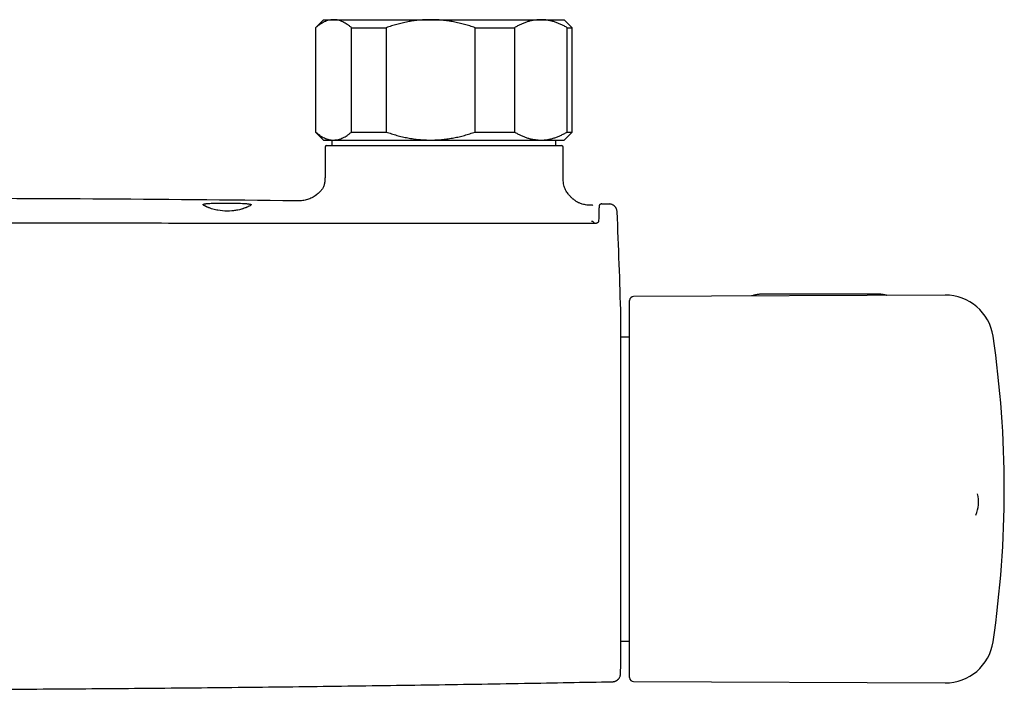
# Model space of a CAD drawing. Header units: millimetres. Extents: x 8 to 1577, y 12 to 2536.
# Tile 6 of 66: x 824 to 947, y 1189 to 1273. Entities that reach past the tile are written whole.
import ezdxf

# ---------------------------------------------------------------- set-up
doc = ezdxf.new("R2010")
doc.units = ezdxf.units.MM

msp = doc.modelspace()

# ---------------------------------------------------------------- linework, layer by layer
at = {"color": 7, "linetype": 'Continuous', "lineweight": 30}
for p, q in [((862.1, 1272.65), (861.1, 1271.65)), ((862.1, 1272.65), (863.37, 1272.65)), ((863.37, 1272.65), (875.47, 1272.65)), ((875.47, 1272.65), (889.2, 1272.65)), ((889.2, 1272.65), (892.1, 1272.65)), ((893.1, 1271.65), (892.1, 1272.65)), ((861.1, 1271.65), (861.1, 1258.65)), ((861.1, 1271.65), (861.13, 1271.65)), ((861.13, 1271.65), (861.13, 1258.65)), ((865.61, 1271.65), (869.93, 1271.65)), ((865.61, 1258.65), (865.61, 1271.65)), ((869.93, 1271.65), (869.93, 1258.65)), ((881, 1258.65), (881, 1271.65)), ((881, 1271.65), (885.91, 1271.65)), ((885.91, 1271.65), (885.91, 1258.65)), ((892.49, 1258.65), (892.49, 1271.65)), ((892.49, 1271.65), (893.1, 1271.65)), ((893.1, 1258.65), (893.1, 1271.65)), ((861.1, 1258.65), (862.1, 1257.65)), ((861.1, 1258.65), (861.13, 1258.65)), ((865.61, 1258.65), (869.93, 1258.65)), ((881, 1258.65), (885.91, 1258.65)), ((892.1, 1257.65), (893.1, 1258.65)), ((892.49, 1258.65), (893.1, 1258.65)), ((862.1, 1257.65), (863.37, 1257.65)), ((862.3, 1256.75), (862.3, 1253.15)), ((862.5, 1256.95), (891.79, 1256.95)), ((863.14, 1257.65), (863.14, 1256.95)), ((863.37, 1257.65), (875.47, 1257.65)), ((875.47, 1257.65), (889.2, 1257.65)), ((889.2, 1257.65), (892.1, 1257.65)), ((891.06, 1256.95), (891.06, 1257.65)), ((891.99, 1253.15), (891.99, 1256.75)), ((895.62, 1249.52), (895.62, 1249.52)), ((895.63, 1249.52), (895.67, 1249.51)), ((896.81, 1249.69), (896.81, 1249.69)), ((895.8, 1247.36), (895.8, 1247.24)), ((939.6, 1238.32), (900.76, 1238.15)), ((930.91, 1238.46), (917.11, 1238.46)), ((900.26, 1212.55), (900.26, 1237.65)), ((899.17, 1192.65), (899.17, 1235.65)), ((900.26, 1233.1), (899.17, 1233.1)), ((900.26, 1190.65), (900.26, 1212.55)), ((943.63, 1213.53), (943.63, 1213.54)), ((899.17, 1195.2), (900.26, 1195.2)), ((900.76, 1190.15), (939.6, 1189.98))]:
    msp.add_line(p, q, dxfattribs=at)
at = {"color": 7, "linetype": 'Continuous', "lineweight": 30, "flags": 128}
for points in [[(850.1, 1249.8), (850.48, 1249.8), (850.85, 1249.79), (851.23, 1249.78), (851.5, 1249.78), (851.76, 1249.77), (852, 1249.75), (852.23, 1249.74), (852.32, 1249.73), (852.41, 1249.73), (852.51, 1249.72), (852.61, 1249.71), (852.7, 1249.7), (852.79, 1249.69), (852.88, 1249.67), (852.93, 1249.66), (852.97, 1249.66), (853, 1249.65), (853.03, 1249.64), (853.05, 1249.64), (853.06, 1249.63), (853.07, 1249.63), (853.08, 1249.62), (853.09, 1249.62), (853.09, 1249.61), (853.1, 1249.6), (853.1, 1249.6), (853.1, 1249.59), (853.09, 1249.57), (853.07, 1249.55), (853.04, 1249.52), (852.96, 1249.47), (852.86, 1249.41), (852.81, 1249.39), (852.74, 1249.35), (852.67, 1249.32), (852.58, 1249.28), (852.58, 1249.28), (852.58, 1249.28), (852.58, 1249.28), (852.58, 1249.28), (852.58, 1249.28), (852.58, 1249.28), (852.58, 1249.28), (852.58, 1249.28), (852.58, 1249.28), (852.57, 1249.28), (852.56, 1249.27), (852.53, 1249.26), (852.49, 1249.24), (852.43, 1249.22), (852.33, 1249.18), (852.21, 1249.14), (852.16, 1249.12), (852.11, 1249.1), (852.05, 1249.09), (852, 1249.07), (851.94, 1249.05), (851.89, 1249.04), (851.65, 1248.97), (851.44, 1248.93), (851.25, 1248.89), (851.14, 1248.87), (851.02, 1248.85), (850.91, 1248.84), (850.79, 1248.82), (850.67, 1248.81), (850.38, 1248.79), (850.1, 1248.79), (849.82, 1248.79), (849.53, 1248.82), (849.24, 1248.85), (848.95, 1248.9), (848.81, 1248.92), (848.66, 1248.96), (848.5, 1249), (848.33, 1249.04), (848.16, 1249.09), (847.99, 1249.15), (847.9, 1249.18), (847.83, 1249.21), (847.77, 1249.23), (847.72, 1249.25), (847.66, 1249.27), (847.63, 1249.29), (847.62, 1249.29), (847.59, 1249.31), (847.56, 1249.32), (847.54, 1249.33), (847.51, 1249.34), (847.49, 1249.35), (847.46, 1249.36), (847.44, 1249.37), (847.34, 1249.43), (847.29, 1249.46), (847.24, 1249.49), (847.2, 1249.51), (847.16, 1249.53), (847.12, 1249.58), (847.1, 1249.61), (847.1, 1249.62), (847.11, 1249.63), (847.12, 1249.64), (847.15, 1249.65), (847.16, 1249.66), (847.19, 1249.67), (847.22, 1249.67), (847.26, 1249.68), (847.31, 1249.69), (847.36, 1249.7), (847.41, 1249.71), (847.45, 1249.71), (847.5, 1249.72), (847.56, 1249.72), (847.61, 1249.73), (847.66, 1249.73), (847.81, 1249.75), (847.96, 1249.76), (848.11, 1249.77), (848.26, 1249.77), (848.42, 1249.78), (848.59, 1249.79), (848.77, 1249.79), (848.95, 1249.8), (849.32, 1249.8), (849.71, 1249.8), (850.1, 1249.8)], [(896.82, 1249.69), (896.94, 1249.69), (897.05, 1249.69), (897.16, 1249.69), (897.28, 1249.68), (897.39, 1249.68), (897.5, 1249.68), (897.62, 1249.68), (897.73, 1249.68)]]:
    msp.add_lwpolyline(points, dxfattribs=at)
at = {"color": 7, "linetype": 'Continuous', "lineweight": 30}
for centre, radius, start, end in [((862.5, 1256.75), 0.2, 90, 180), ((891.79, 1256.75), 0.2, 0, 90), ((802.1, -3749.82), 5000.21, 89.35207, 89.93125), ((99.46, 1214.15), 800, 1.54039, 2.47664), ((939.62, 1232.32), 6, 8.4268, 90.25), ((900.76, 1237.65), 0.5, 90.25, 180), ((898.97, 1235.65), 0.2, 0, 1.5404), ((816.96, 1214.15), 130, 351.5732, 8.4268), ((939.76, 1212.52), 4, 336.1074, 14.8168), ((939.62, 1195.98), 6, 269.75, 351.5732), ((99.46, 1214.15), 800, 358.35228, 358.45961), ((898.97, 1192.65), 0.2, 358.4596, 0), ((900.76, 1190.65), 0.5, 180, 269.75)]:
    msp.add_arc(centre, radius, start, end, dxfattribs=at)
for points, knots in [([(863.37, 1272.65), (863.34, 1272.65), (863.23, 1272.65), (863.02, 1272.63), (862.75, 1272.58), (862.48, 1272.49), (862.21, 1272.38), (861.93, 1272.24), (861.66, 1272.07), (861.39, 1271.87), (861.22, 1271.72), (861.13, 1271.65)], [0, 0, 0, 0, 0.0340845, 0.152699, 0.2713147, 0.3908442, 0.5103765, 0.6324315, 0.7544901, 0.8772433, 1, 1, 1, 1]), ([(865.61, 1271.65), (865.52, 1271.72), (865.35, 1271.87), (865.08, 1272.07), (864.8, 1272.24), (864.52, 1272.38), (864.24, 1272.5), (863.95, 1272.59), (863.66, 1272.64), (863.47, 1272.65), (863.37, 1272.65)], [0, 0, 0, 0, 0.122973, 0.245942, 0.369581, 0.493217, 0.619375, 0.745529, 0.872765, 1, 1, 1, 1]), ([(875.47, 1272.65), (875.4, 1272.65), (875.12, 1272.65), (874.6, 1272.63), (873.93, 1272.58), (873.26, 1272.49), (872.6, 1272.38), (871.93, 1272.24), (871.26, 1272.07), (870.59, 1271.87), (870.15, 1271.72), (869.93, 1271.65)], [0, 0, 0, 0, 0.0340847, 0.1530934, 0.2722165, 0.3913505, 0.5103741, 0.6324297, 0.7544889, 0.8772427, 1, 1, 1, 1]), ([(881, 1271.65), (880.78, 1271.72), (880.34, 1271.87), (879.68, 1272.07), (879, 1272.24), (878.31, 1272.38), (877.61, 1272.5), (876.9, 1272.59), (876.19, 1272.64), (875.71, 1272.65), (875.47, 1272.65)], [0, 0, 0, 0, 0.1228983, 0.2461925, 0.3694829, 0.494367, 0.6192474, 0.7459349, 0.8726199, 1, 1, 1, 1]), ([(889.2, 1272.65), (889.16, 1272.65), (888.99, 1272.65), (888.69, 1272.63), (888.29, 1272.58), (887.89, 1272.49), (887.49, 1272.38), (887.09, 1272.24), (886.69, 1272.07), (886.3, 1271.87), (886.04, 1271.72), (885.91, 1271.65)], [0, 0, 0, 0, 0.031426, 0.150353, 0.269282, 0.389133, 0.508986, 0.631385, 0.753788, 0.876892, 1, 1, 1, 1]), ([(892.49, 1271.65), (892.36, 1271.72), (892.1, 1271.87), (891.7, 1272.07), (891.3, 1272.24), (890.89, 1272.38), (890.47, 1272.5), (890.05, 1272.59), (889.62, 1272.64), (889.34, 1272.65), (889.2, 1272.65)], [0, 0, 0, 0, 0.1229729, 0.2459423, 0.3695815, 0.4932168, 0.6193748, 0.7455295, 0.8727654, 1, 1, 1, 1]), ([(861.13, 1258.65), (861.22, 1258.58), (861.39, 1258.43), (861.66, 1258.23), (861.94, 1258.06), (862.22, 1257.91), (862.5, 1257.8), (862.79, 1257.71), (863.08, 1257.66), (863.27, 1257.65), (863.37, 1257.65)], [0, 0, 0, 0, 0.122973, 0.245942, 0.369581, 0.493217, 0.619375, 0.745529, 0.872765, 1, 1, 1, 1]), ([(863.37, 1257.65), (863.4, 1257.65), (863.51, 1257.65), (863.72, 1257.67), (863.99, 1257.72), (864.26, 1257.81), (864.53, 1257.92), (864.81, 1258.06), (865.08, 1258.23), (865.35, 1258.43), (865.52, 1258.58), (865.61, 1258.65)], [0, 0, 0, 0, 0.034085, 0.152699, 0.271315, 0.390844, 0.510376, 0.632431, 0.75449, 0.877243, 1, 1, 1, 1]), ([(869.93, 1258.65), (870.15, 1258.58), (870.59, 1258.43), (871.26, 1258.23), (871.94, 1258.06), (872.63, 1257.91), (873.32, 1257.8), (874.03, 1257.71), (874.75, 1257.66), (875.23, 1257.65), (875.47, 1257.65)], [0, 0, 0, 0, 0.1229729, 0.2459423, 0.3695814, 0.4932167, 0.6192474, 0.7459349, 0.8726199, 1, 1, 1, 1]), ([(875.47, 1257.65), (875.53, 1257.65), (875.82, 1257.65), (876.33, 1257.67), (877, 1257.72), (877.67, 1257.81), (878.34, 1257.92), (879.01, 1258.06), (879.68, 1258.23), (880.35, 1258.43), (880.78, 1258.58), (881, 1258.65)], [0, 0, 0, 0, 0.034085, 0.152946, 0.271869, 0.390736, 0.511535, 0.632337, 0.754871, 0.877452, 1, 1, 1, 1]), ([(885.91, 1258.65), (886.03, 1258.58), (886.29, 1258.43), (886.67, 1258.24), (887.06, 1258.07), (887.46, 1257.93), (887.86, 1257.81), (888.27, 1257.73), (888.68, 1257.67), (888.99, 1257.65), (889.16, 1257.65), (889.2, 1257.65)], [0, 0, 0, 0, 0.119246, 0.238489, 0.358338, 0.478183, 0.600299, 0.722411, 0.845493, 0.968574, 1, 1, 1, 1]), ([(889.2, 1257.65), (889.33, 1257.65), (889.61, 1257.66), (890.02, 1257.71), (890.43, 1257.79), (890.85, 1257.9), (891.26, 1258.05), (891.67, 1258.22), (892.08, 1258.42), (892.35, 1258.57), (892.49, 1258.65)], [0, 0, 0, 0, 0.1226185, 0.2452381, 0.3688779, 0.4925208, 0.6189959, 0.7454751, 0.8727355, 1, 1, 1, 1]), ([(862.3, 1253.15), (862.3, 1253.05), (862.3, 1252.86), (862.29, 1252.58), (862.26, 1252.34), (862.21, 1252.12), (862.15, 1251.92), (862.07, 1251.74), (861.99, 1251.59), (861.91, 1251.48), (861.81, 1251.34), (861.66, 1251.18), (861.45, 1250.99), (861.22, 1250.8), (860.96, 1250.62), (860.68, 1250.46), (860.4, 1250.32), (860.11, 1250.22), (859.82, 1250.14), (859.53, 1250.1), (859.23, 1250.07), (858.95, 1250.07), (858.77, 1250.07), (858.69, 1250.07)], [0, 0, 0, 0, 0.054085, 0.103137, 0.147317, 0.186912, 0.222175, 0.260251, 0.291318, 0.314701, 0.335766, 0.381887, 0.432986, 0.488061, 0.545579, 0.603727, 0.660401, 0.715116, 0.769802, 0.825631, 0.883696, 0.945024, 1, 1, 1, 1]), ([(895.62, 1249.52), (895.51, 1249.52), (895.28, 1249.52), (894.95, 1249.54), (894.64, 1249.59), (894.38, 1249.65), (894.16, 1249.72), (893.98, 1249.8), (893.84, 1249.86), (893.73, 1249.93), (893.62, 1249.99), (893.51, 1250.06), (893.41, 1250.14), (893.31, 1250.22), (893.21, 1250.3), (893.11, 1250.38), (893, 1250.49), (892.87, 1250.62), (892.73, 1250.77), (892.58, 1250.95), (892.42, 1251.17), (892.28, 1251.43), (892.15, 1251.72), (892.06, 1252.04), (892.01, 1252.39), (891.99, 1252.76), (891.99, 1253.02), (891.99, 1253.15)], [0, 0, 0, 0, 0.058261, 0.118067, 0.171143, 0.21776, 0.257871, 0.291062, 0.316652, 0.337546, 0.358907, 0.380769, 0.403027, 0.425565, 0.445022, 0.466486, 0.493065, 0.524689, 0.561025, 0.601428, 0.644842, 0.697592, 0.752122, 0.808833, 0.868509, 0.932014, 1, 1, 1, 1]), ([(896.78, 1249.69), (896.78, 1249.69), (896.77, 1249.69), (896.75, 1249.69), (896.73, 1249.68), (896.71, 1249.68), (896.69, 1249.67), (896.68, 1249.67), (896.66, 1249.66), (896.65, 1249.66), (896.64, 1249.65), (896.63, 1249.65), (896.62, 1249.64), (896.62, 1249.64), (896.61, 1249.63), (896.6, 1249.63), (896.59, 1249.62), (896.58, 1249.61), (896.57, 1249.61), (896.56, 1249.6), (896.56, 1249.6), (896.55, 1249.59), (896.54, 1249.58), (896.53, 1249.58), (896.53, 1249.57), (896.52, 1249.56), (896.51, 1249.55), (896.5, 1249.54), (896.49, 1249.54), (896.49, 1249.53), (896.48, 1249.51), (896.47, 1249.48), (896.46, 1249.42), (896.46, 1249.33), (896.45, 1249.22), (896.44, 1249.09), (896.44, 1248.95), (896.43, 1248.78), (896.42, 1248.59), (896.42, 1248.37), (896.41, 1248.12), (896.41, 1247.84), (896.4, 1247.63), (896.4, 1247.53)], [0, 0, 0, 0, 0.028756, 0.072894, 0.114664, 0.154066, 0.19046, 0.224569, 0.256393, 0.285933, 0.313664, 0.339028, 0.362189, 0.38387, 0.404157, 0.428614, 0.450685, 0.47037, 0.481653, 0.491969, 0.501317, 0.510029, 0.520433, 0.532979, 0.54677, 0.562462, 0.580063, 0.599633, 0.621183, 0.643397, 0.66734, 0.692989, 0.720347, 0.749407, 0.780155, 0.804325, 0.829445, 0.855513, 0.882527, 0.910485, 0.939383, 0.96922, 1, 1, 1, 1]), ([(898.71, 1248.72), (898.7, 1248.77), (898.69, 1248.88), (898.65, 1249.01), (898.61, 1249.12), (898.56, 1249.21), (898.5, 1249.29), (898.44, 1249.36), (898.37, 1249.43), (898.29, 1249.49), (898.19, 1249.55), (898.09, 1249.6), (897.97, 1249.64), (897.85, 1249.67), (897.77, 1249.67), (897.73, 1249.68)], [0, 0, 0, 0, 0.104023, 0.206955, 0.274143, 0.339643, 0.409982, 0.469018, 0.533245, 0.602357, 0.675901, 0.753262, 0.833675, 0.916248, 1, 1, 1, 1]), ([(898.71, 1248.72), (898.71, 1248.72), (898.71, 1248.72), (898.71, 1248.72), (898.71, 1248.72), (898.71, 1248.72)], [0, 0, 0, 0, 0.499464, 0.996092, 1, 1, 1, 1]), ([(895.9, 1247.24), (895.67, 1247.24), (895.23, 1247.24), (894.59, 1247.24), (893.98, 1247.24), (893.41, 1247.24), (892.89, 1247.24), (892.4, 1247.24), (891.96, 1247.24), (891.55, 1247.24), (891.18, 1247.24), (890.85, 1247.24), (890.53, 1247.24), (890.23, 1247.25), (889.93, 1247.25), (889.63, 1247.25), (889.32, 1247.25), (888.68, 1247.25), (887.7, 1247.25), (886.38, 1247.25), (883.14, 1247.25), (876.13, 1247.26), (865.79, 1247.26), (854.06, 1247.26), (842.06, 1247.27), (829.34, 1247.27), (817.78, 1247.27), (810.7, 1247.27), (808.1, 1247.27)], [0, 0, 0, 0, 0.007787, 0.015131, 0.022032, 0.02849, 0.034505, 0.039982, 0.045031, 0.049652, 0.053847, 0.057686, 0.061142, 0.064564, 0.068009, 0.071478, 0.074969, 0.078483, 0.093372, 0.10842, 0.123468, 0.204085, 0.348042, 0.476576, 0.60511, 0.758127, 0.911144, 1, 1, 1, 1]), ([(895.8, 1247.36), (895.79, 1247.37), (895.79, 1247.41), (895.74, 1247.45), (895.69, 1247.48), (895.64, 1247.5), (895.57, 1247.51), (895.53, 1247.51), (895.5, 1247.51)], [0, 0, 0, 0, 0.219303, 0.449549, 0.575076, 0.70826, 0.848831, 1, 1, 1, 1]), ([(895.8, 1247.36), (895.79, 1247.34), (895.78, 1247.31), (895.73, 1247.27), (895.69, 1247.25), (895.66, 1247.24), (895.65, 1247.24)], [0, 0, 0, 0, 0.387223, 0.668566, 0.887289, 1, 1, 1, 1]), ([(896.4, 1247.53), (896.4, 1247.52), (896.4, 1247.5), (896.39, 1247.46), (896.37, 1247.42), (896.34, 1247.39), (896.32, 1247.37), (896.29, 1247.35), (896.25, 1247.33), (896.19, 1247.3), (896.13, 1247.27), (896.06, 1247.26), (895.99, 1247.24), (895.93, 1247.24), (895.9, 1247.24)], [0, 0, 0, 0, 0.095225, 0.178912, 0.314905, 0.383228, 0.433299, 0.46887, 0.544828, 0.657023, 0.727362, 0.807573, 0.898158, 1, 1, 1, 1]), ([(917.11, 1238.46), (917.08, 1238.46), (916.97, 1238.46), (916.79, 1238.45), (916.57, 1238.44), (916.36, 1238.41), (916.15, 1238.38), (915.94, 1238.34), (915.74, 1238.3), (915.58, 1238.26), (915.48, 1238.23), (915.45, 1238.22)], [0, 0, 0, 0, 0.067177, 0.192334, 0.317528, 0.442767, 0.568067, 0.693447, 0.818919, 0.944497, 1, 1, 1, 1]), ([(932.31, 1238.29), (932.3, 1238.29), (932.23, 1238.31), (932.08, 1238.34), (931.88, 1238.38), (931.67, 1238.41), (931.46, 1238.44), (931.24, 1238.45), (931.06, 1238.46), (930.95, 1238.46), (930.91, 1238.46)], [0, 0, 0, 0, 0.020242, 0.170289, 0.320252, 0.470139, 0.619964, 0.769745, 0.919499, 1, 1, 1, 1]), ([(898.15, 1190.13), (898.18, 1190.14), (898.26, 1190.14), (898.37, 1190.16), (898.47, 1190.19), (898.56, 1190.23), (898.64, 1190.27), (898.71, 1190.32), (898.78, 1190.37), (898.85, 1190.44), (898.92, 1190.52), (898.99, 1190.62), (899.05, 1190.73), (899.09, 1190.85), (899.12, 1190.97), (899.12, 1191.06), (899.13, 1191.1)], [0, 0, 0, 0, 0.076827, 0.149223, 0.216127, 0.276679, 0.346418, 0.402693, 0.450118, 0.509837, 0.583938, 0.671745, 0.745844, 0.826051, 0.911228, 1, 1, 1, 1]), ([(818.65, 1189.19), (821.23, 1189.2), (827.87, 1189.23), (838.55, 1189.31), (850.7, 1189.43), (862.85, 1189.57), (875, 1189.74), (886.77, 1189.93), (894.48, 1190.07), (898.15, 1190.13)], [0, 0, 0, 0, 0.09752, 0.250353, 0.403187, 0.556023, 0.70886, 0.861698, 1, 1, 1, 1])]:
    msp.add_open_spline(points, degree=3, knots=knots, dxfattribs=at)

doc.saveas('drawing.dxf')
